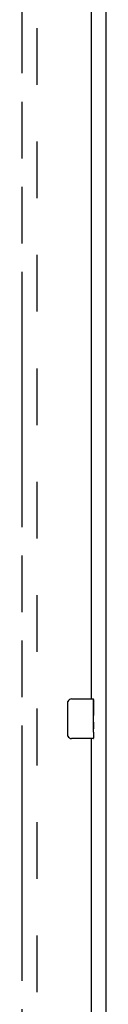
# Model space of a CAD drawing. Header units: inches. Extents: x 0 to 260, y 0 to 168.
# Tile 71 of 95: x 117.39 to 119.52, y 75.23 to 100.03. Entities that reach past the tile are written whole.
import ezdxf

# ---------------------------------------------------------------- set-up
doc = ezdxf.new("R2010")
doc.units = ezdxf.units.IN
doc.header["$LTSCALE"] = 14.290393
doc.header["$MEASUREMENT"] = 0
doc.linetypes.add('HIDDEN', pattern=[0.2, 0.1, -0.1])
doc.linetypes.add('PHANTOM', pattern=[0.8, 0.45, -0.05, 0.1, -0.05, 0.1, -0.05])
doc.layers.get('0').update_dxf_attribs({"linetype": 'CONTINUOUS'})
for name, color, linetype in [('02___PRT_ALL_AXES', 7, 'CONTINUOUS'), ('AVAILABLE_DOOR_SPACE', 7, 'CONTINUOUS'), ('DEFAULT_2', 8, 'HIDDEN')]:
    doc.layers.add(name, color=color, linetype=linetype)

msp = doc.modelspace()

# ---------------------------------------------------------------- linework, layer by layer
at = {"color": 3, "linetype": 'Continuous'}
for p, q in [((119.517, 46.524), (119.517, 124.729)), ((119.142, 112.17), (119.142, 82.92)), ((119.142, 81.92), (119.142, 52.67))]:
    msp.add_line(p, q, dxfattribs=at)
at = {"color": 7, "linetype": 'Continuous'}
for p, q in [((118.647, 82.92), (119.187, 82.92)), ((119.202, 82.905), (119.202, 82.765)), ((118.548, 82.02), (118.548, 82.82)), ((119.202, 82.535), (119.202, 82.504)), ((119.202, 82.338), (119.202, 82.304)), ((119.187, 81.92), (118.647, 81.92)), ((119.202, 82.08), (119.202, 81.935))]:
    msp.add_line(p, q, dxfattribs=at)
for points in [[(118.548, 82.82), (118.548, 82.826), (118.548, 82.832), (118.549, 82.838), (118.551, 82.844), (118.552, 82.85), (118.554, 82.856)], [(118.554, 81.983), (118.552, 81.989), (118.551, 81.995), (118.549, 82.001), (118.548, 82.007), (118.548, 82.013), (118.548, 82.02)]]:
    msp.add_lwpolyline(points, dxfattribs=at)
for centre, radius, start, end in [((118.647, 82.82), 0.1, 90, 158.7946), ((119.187, 82.905), 0.015, 0, 90), ((118.647, 82.02), 0.1, 201.1999, 270), ((119.187, 81.935), 0.015, 270, 360)]:
    msp.add_arc(centre, radius, start, end, dxfattribs=at)
at = {"layer": '02___PRT_ALL_AXES', "color": 7, "linetype": 'Continuous'}
for p, q in [((119.202, 82.341), (119.202, 82.905)), ((119.202, 82.765), (119.196, 82.765)), ((119.196, 82.765), (119.196, 82.535)), ((119.202, 82.598), (119.196, 82.598)), ((119.202, 82.535), (119.196, 82.535)), ((119.202, 82.499), (119.197, 82.499)), ((119.201, 82.367), (119.202, 82.367)), ((119.202, 82.304), (119.196, 82.304)), ((119.196, 82.304), (119.196, 82.168)), ((119.202, 82.168), (119.196, 82.168)), ((119.197, 82.137), (119.202, 82.137)), ((119.202, 82.081), (119.202, 82.338)), ((119.202, 82.08), (119.202, 81.935))]:
    msp.add_line(p, q, dxfattribs=at)
for points in [[(119.201, 82.365), (119.198, 82.399), (119.197, 82.411), (119.197, 82.423), (119.196, 82.436), (119.196, 82.449), (119.196, 82.462), (119.196, 82.474), (119.196, 82.487), (119.197, 82.5), (119.197, 82.512), (119.198, 82.524)], [(119.202, 82.338), (119.202, 82.346), (119.202, 82.355), (119.201, 82.365)], [(119.197, 82.131), (119.196, 82.14), (119.196, 82.149), (119.196, 82.159), (119.196, 82.168)], [(119.2, 82.107), (119.199, 82.115), (119.198, 82.123), (119.197, 82.131)], [(119.202, 82.08), (119.202, 82.084), (119.202, 82.089), (119.201, 82.094), (119.2, 82.107)]]:
    msp.add_lwpolyline(points, dxfattribs=at)
msp.add_ellipse((118.939, 82.504), major_axis=(0.263, 0), ratio=0.432808, start_param=0, end_param=0.179988, dxfattribs=at)
at = {"layer": 'AVAILABLE_DOOR_SPACE', "color": 4, "linetype": 'PHANTOM'}
msp.add_line((117.392, 116.545), (117.392, 48.295), dxfattribs=at)
at = {"layer": 'DEFAULT_2', "color": 8, "linetype": 'HIDDEN'}
msp.add_line((117.767, 116.972), (117.767, 47.868), dxfattribs=at)

doc.saveas('drawing.dxf')
